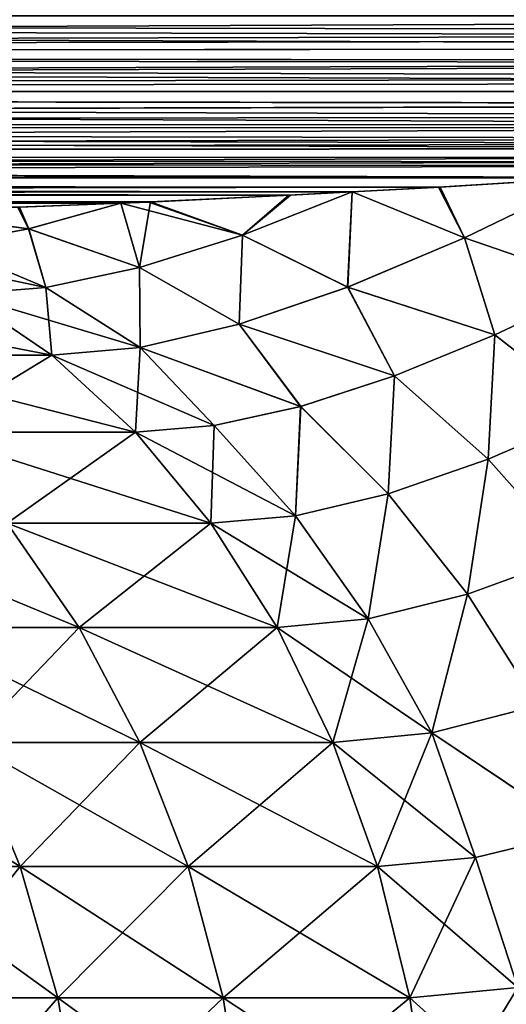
# Model space of a CAD drawing. Header units: metres. Extents: x -90 to 304, y -90 to 74.
# Tile 66 of 256: x -19.47 to -15.78, y -19.98 to -12.53. Entities that reach past the tile are written whole.
import ezdxf

# ---------------------------------------------------------------- set-up
doc = ezdxf.new("R2010")
doc.units = ezdxf.units.M
doc.layers.add('solid_21662050_350', color=7, linetype='CONTINUOUS')

msp = doc.modelspace()

# ---------------------------------------------------------------- linework, layer by layer
at = {"layer": 'solid_21662050_350'}
for points in [[(-1.429669, -12.625484, -22.494741), (-71.5, -12.5, -22.5), (0, -12.5, -22.5)], [(-2.804243, -12.746221, -22.479654), (-71.5, -12.790902, -22.471521), (-71.5, -12.5, -22.5)], [(-1.952635, -12.671449, -22.49017), (-2.804243, -12.746221, -22.479654), (-71.5, -12.5, -22.5)], [(-1.429669, -12.625484, -22.494741), (-1.952635, -12.671449, -22.49017), (-71.5, -12.5, -22.5)], [(-71.5, -12.792636, 22.471178), (-0.000087, -12.5, 22.5), (-35.750042, -12.5, 22.5)], [(-1.430704, -12.625574, 22.494734), (-0.000087, -12.5, 22.5), (-71.5, -12.792636, 22.471178)], [(-1.95264, -12.671448, 22.49017), (-1.430704, -12.625574, 22.494734), (-71.5, -12.792636, 22.471178)], [(-2.806267, -12.746397, 22.479624), (-1.95264, -12.671448, 22.49017), (-71.5, -12.792636, 22.471178)], [(-2.804243, -12.746221, -22.479654), (-3.890333, -12.841207, -22.460678), (-71.5, -12.790902, -22.471521)], [(-3.890376, -12.841208, 22.460676), (-2.806267, -12.746397, 22.479624), (-71.5, -12.792636, 22.471178)], [(-5.822329, -13.007859, -22.411409), (-71.5, -13.072664, -22.386383), (-71.5, -12.790902, -22.471521)], [(-5.385369, -12.970503, -22.424299), (-5.822329, -13.007859, -22.411409), (-71.5, -12.790902, -22.471521)], [(-4.123721, -12.861531, -22.45578), (-5.385369, -12.970503, -22.424299), (-71.5, -12.790902, -22.471521)], [(-3.890333, -12.841207, -22.460678), (-4.123721, -12.861531, -22.45578), (-71.5, -12.790902, -22.471521)], [(-3.890376, -12.841208, 22.460676), (-71.5, -12.792636, 22.471178), (-71.5, -13.074297, 22.385706)], [(-4.12669, -12.861789, 22.455715), (-3.890376, -12.841208, 22.460676), (-71.5, -13.074297, 22.385706)], [(-5.389222, -12.970833, 22.424191), (-4.12669, -12.861789, 22.455715), (-71.5, -13.074297, 22.385706)], [(-5.822307, -13.007856, 22.411411), (-5.389222, -12.970833, 22.424191), (-71.5, -13.074297, 22.385706)], [(-6.596613, -13.073556, 22.386013), (-5.822307, -13.007856, 22.411411), (-71.5, -13.074297, 22.385706)], [(-5.822329, -13.007859, -22.411409), (-6.591923, -13.073162, -22.386177), (-71.5, -13.072664, -22.386383)], [(-9.633051, -13.323878, -22.253485), (-71.5, -13.332376, -22.247858), (-71.5, -13.072664, -22.386383)], [(-8.86525, -13.261973, -22.292051), (-9.633051, -13.323878, -22.253485), (-71.5, -13.072664, -22.386383)], [(-7.751581, -13.170358, -22.341871), (-8.86525, -13.261973, -22.292051), (-71.5, -13.072664, -22.386383)], [(-7.733793, -13.168879, -22.342609), (-7.751581, -13.170358, -22.341871), (-71.5, -13.072664, -22.386383)], [(-6.591923, -13.073162, -22.386177), (-7.733793, -13.168879, -22.342609), (-71.5, -13.072664, -22.386383)], [(-7.733867, -13.16888, 22.342609), (-6.596613, -13.073556, 22.386013), (-71.5, -13.074297, 22.385706)], [(-7.733867, -13.16888, 22.342609), (-71.5, -13.074297, 22.385706), (-71.5, -13.333845, 22.246878)], [(-7.757115, -13.170815, 22.341644), (-7.733867, -13.16888, 22.342609), (-71.5, -13.333845, 22.246878)], [(-8.871654, -13.262491, 22.291746), (-7.757115, -13.170815, 22.341644), (-71.5, -13.333845, 22.246878)], [(-9.633096, -13.323879, 22.253485), (-8.871654, -13.262491, 22.291746), (-71.5, -13.333845, 22.246878)], [(-9.633051, -13.323878, -22.253485), (-9.932024, -13.347687, -22.237509), (-71.5, -13.332376, -22.247858)], [(-9.939301, -13.348262, 22.237114), (-9.633096, -13.323879, 22.253485), (-71.5, -13.333845, 22.246878)], [(-11.94187, -13.502824, -22.115501), (-71.5, -13.560035, -22.061285), (-71.5, -13.332376, -22.247858)], [(-11.505978, -13.469997, -22.144161), (-11.94187, -13.502824, -22.115501), (-71.5, -13.332376, -22.247858)], [(-10.957381, -13.42799, -22.178488), (-11.505978, -13.469997, -22.144161), (-71.5, -13.332376, -22.247858)], [(-9.932024, -13.347687, -22.237509), (-10.957381, -13.42799, -22.178488), (-71.5, -13.332376, -22.247858)], [(-9.939301, -13.348262, 22.237114), (-71.5, -13.333845, 22.246878), (-71.5, -13.561285, 22.060036)], [(-10.965538, -13.428617, 22.177994), (-9.939301, -13.348262, 22.237114), (-71.5, -13.561285, 22.060036)], [(-11.50598, -13.469995, 22.144163), (-10.965538, -13.428617, 22.177994), (-71.5, -13.561285, 22.060036)], [(-11.950951, -13.503502, 22.114891), (-11.50598, -13.469995, 22.144163), (-71.5, -13.561285, 22.060036)], [(-11.94187, -13.502824, -22.115501), (-12.884942, -13.572041, -22.049156), (-71.5, -13.560035, -22.061285)], [(-12.89495, -13.572762, 22.04842), (-11.950951, -13.503502, 22.114891), (-71.5, -13.561285, 22.060036)], [(-15.161999, -13.727023, -21.862795), (-71.5, -13.746877, -21.833845), (-71.5, -13.560035, -22.061285)], [(-15.077919, -13.72166, -21.870373), (-15.161999, -13.727023, -21.862795), (-71.5, -13.560035, -22.061285)], [(-13.790432, -13.635927, -21.979628), (-15.077919, -13.72166, -21.870373), (-71.5, -13.560035, -22.061285)], [(-13.349375, -13.605144, -22.014227), (-13.790432, -13.635927, -21.979628), (-71.5, -13.560035, -22.061285)], [(-12.884942, -13.572041, -22.049156), (-13.349375, -13.605144, -22.014227), (-71.5, -13.560035, -22.061285)], [(-12.89495, -13.572762, 22.04842), (-71.5, -13.561285, 22.060036), (-71.5, -13.747859, 21.832376)], [(-13.34939, -13.605145, 22.014225), (-12.89495, -13.572762, 22.04842), (-71.5, -13.747859, 21.832376)], [(-13.80125, -13.636674, 21.97876), (-13.34939, -13.605145, 22.014225), (-71.5, -13.747859, 21.832376)], [(-15.089681, -13.72241, 21.869318), (-13.80125, -13.636674, 21.97876), (-71.5, -13.747859, 21.832376)], [(-15.16174, -13.727005, 21.86282), (-15.089681, -13.72241, 21.869318), (-71.5, -13.747859, 21.832376)], [(-16.297667, -13.796242, 21.754824), (-15.16174, -13.727005, 21.86282), (-71.5, -13.747859, 21.832376)], [(-15.161999, -13.727023, -21.862795), (-16.28525, -13.795522, -21.756058), (-71.5, -13.746877, -21.833845)], [(-17.417028, -13.857754, -21.637577), (-71.5, -13.885707, -21.574297), (-71.5, -13.746877, -21.833845)], [(-16.950846, -13.833031, -21.687773), (-17.417028, -13.857754, -21.637577), (-71.5, -13.746877, -21.833845)], [(-16.28525, -13.795522, -21.756058), (-16.950846, -13.833031, -21.687773), (-71.5, -13.746877, -21.833845)], [(-16.297667, -13.796242, 21.754824), (-71.5, -13.747859, 21.832376), (-71.5, -13.886382, 21.572664)], [(-16.100563, -14.181143, 21.150038), (-15.16174, -13.727005, 21.86282), (-16.297667, -13.796242, 21.754824)], [(-16.100512, -14.181116, -21.150082), (-16.28525, -13.795522, -21.756058), (-15.161999, -13.727023, -21.862795)], [(-16.100563, -14.181143, 21.150038), (-15.067021, -14.534826, 20.831646), (-15.16174, -13.727005, 21.86282)], [(-16.100512, -14.181116, -21.150082), (-15.161999, -13.727023, -21.862795), (-15.066935, -14.534785, -20.831709)], [(-16.950953, -13.833037, 21.687759), (-16.297667, -13.796242, 21.754824), (-71.5, -13.886382, 21.572664)], [(-17.429749, -13.858414, 21.636169), (-16.950953, -13.833037, 21.687759), (-71.5, -13.886382, 21.572664)], [(-17.781519, -14.160341, 20.973366), (-16.950953, -13.833037, 21.687759), (-17.429749, -13.858414, 21.636169)], [(-17.781519, -14.160341, 20.973366), (-16.984737, -14.554173, 20.414825), (-16.950953, -13.833037, 21.687759)], [(-17.781446, -14.160313, -20.973429), (-17.417028, -13.857754, -21.637577), (-16.950846, -13.833031, -21.687773)], [(-17.781446, -14.160313, -20.973429), (-16.950846, -13.833031, -21.687773), (-16.984631, -14.554128, -20.414917)], [(-16.100563, -14.181143, 21.150038), (-16.950953, -13.833037, 21.687759), (-16.984737, -14.554173, 20.414825)], [(-16.984631, -14.554128, -20.414917), (-16.950846, -13.833031, -21.687773), (-16.100512, -14.181116, -21.150082)], [(-16.100563, -14.181143, 21.150038), (-16.297667, -13.796242, 21.754824), (-16.950953, -13.833037, 21.687759)], [(-16.100512, -14.181116, -21.150082), (-16.950846, -13.833031, -21.687773), (-16.28525, -13.795522, -21.756058)], [(-17.417028, -13.857754, -21.637577), (-18.477041, -13.908555, -21.515726), (-71.5, -13.885707, -21.574297)], [(-18.489809, -13.909122, 21.514174), (-17.429749, -13.858414, 21.636169), (-71.5, -13.886382, 21.572664)], [(-18.701244, -13.91822, -21.488522), (-19.466784, -13.947978, -21.391611), (-71.5, -13.885707, -21.574297)], [(-18.477041, -13.908555, -21.515726), (-18.701244, -13.91822, -21.488522), (-71.5, -13.885707, -21.574297)], [(-18.489809, -13.909122, 21.514174), (-71.5, -13.886382, 21.572664), (-71.5, -13.971521, 21.290901)], [(-18.700949, -13.918213, 21.488543), (-18.489809, -13.909122, 21.514174), (-71.5, -13.971521, 21.290901)], [(-19.480129, -13.948451, 21.389858), (-18.700949, -13.918213, 21.488543), (-71.5, -13.971521, 21.290901)], [(-19.398054, -14.111779, 20.827755), (-18.700949, -13.918213, 21.488543), (-19.480129, -13.948451, 21.389858)], [(-19.397974, -14.111762, -20.827848), (-19.466784, -13.947978, -21.391611), (-18.701244, -13.91822, -21.488522)], [(-19.398054, -14.111779, 20.827755), (-18.559231, -14.404093, 20.256226), (-18.700949, -13.918213, 21.488543)], [(-19.397974, -14.111762, -20.827848), (-18.701244, -13.91822, -21.488522), (-18.559105, -14.404054, -20.256359)], [(-18.559105, -14.404054, -20.256359), (-18.701244, -13.91822, -21.488522), (-18.477041, -13.908555, -21.515726)], [(-17.781519, -14.160341, 20.973366), (-18.489809, -13.909122, 21.514174), (-18.700949, -13.918213, 21.488543)], [(-17.781519, -14.160341, 20.973366), (-18.700949, -13.918213, 21.488543), (-18.559231, -14.404093, 20.256226)], [(-18.559105, -14.404054, -20.256359), (-18.477041, -13.908555, -21.515726), (-17.781446, -14.160313, -20.973429)], [(-17.781519, -14.160341, 20.973366), (-17.429749, -13.858414, 21.636169), (-18.489809, -13.909122, 21.514174)], [(-17.781446, -14.160313, -20.973429), (-18.477041, -13.908555, -21.515726), (-17.417028, -13.857754, -21.637577)], [(-19.398054, -14.111779, 20.827755), (-20.410049, -13.976792, 21.262838), (-20.423258, -13.977126, 21.260956)], [(-19.398054, -14.111779, 20.827755), (-20.423258, -13.977126, 21.260956), (-20.042393, -14.230373, 20.185209)], [(-19.398054, -14.111779, 20.827755), (-19.480129, -13.948451, 21.389858), (-20.410049, -13.976792, 21.262838)], [(-19.397974, -14.111762, -20.827848), (-20.397713, -13.976488, -21.264544), (-19.466784, -13.947978, -21.391611)], [(-20.04237, -14.23034, -20.185202), (-20.397713, -13.976488, -21.264544), (-19.397974, -14.111762, -20.827848)], [(-19.398054, -14.111779, 20.827755), (-20.042393, -14.230373, 20.185209), (-19.269072, -14.554794, 19.555994)], [(-20.04237, -14.23034, -20.185202), (-19.397974, -14.111762, -20.827848), (-19.269009, -14.554759, -19.55603)], [(-19.398054, -14.111779, 20.827755), (-19.269072, -14.554794, 19.555994), (-18.559231, -14.404093, 20.256226)], [(-19.397974, -14.111762, -20.827848), (-18.559105, -14.404054, -20.256359), (-19.269009, -14.554759, -19.55603)], [(-17.781519, -14.160341, 20.973366), (-18.559231, -14.404093, 20.256226), (-17.805159, -14.833936, 19.671862)], [(-18.559105, -14.404054, -20.256359), (-17.781446, -14.160313, -20.973429), (-17.805006, -14.833886, -19.672016)], [(-17.781519, -14.160341, 20.973366), (-17.805159, -14.833936, 19.671862), (-16.984737, -14.554173, 20.414825)], [(-17.781446, -14.160313, -20.973429), (-16.984631, -14.554128, -20.414917), (-17.805006, -14.833886, -19.672016)], [(-16.100563, -14.181143, 21.150038), (-16.984737, -14.554173, 20.414825), (-15.87061, -14.913428, 20.202131)], [(-16.984631, -14.554128, -20.414917), (-16.100512, -14.181116, -21.150082), (-15.870485, -14.913376, -20.202232)], [(-16.100563, -14.181143, 21.150038), (-15.87061, -14.913428, 20.202131), (-15.067021, -14.534826, 20.831646)], [(-16.100512, -14.181116, -21.150082), (-15.066935, -14.534785, -20.831709), (-15.870485, -14.913376, -20.202232)], [(-20.042393, -14.230373, 20.185209), (-20.624012, -14.27016, 19.580639), (-19.269072, -14.554794, 19.555994)], [(-19.269072, -14.554794, 19.555994), (-20.624012, -14.27016, 19.580639), (-19.904398, -14.605762, 18.897429)], [(-20.04237, -14.23034, -20.185202), (-19.269009, -14.554759, -19.55603), (-19.904394, -14.605762, -18.897434)], [(-18.559231, -14.404093, 20.256226), (-19.269072, -14.554794, 19.555994), (-18.553782, -15.008532, 18.941277)], [(-19.269009, -14.554759, -19.55603), (-18.559105, -14.404054, -20.256359), (-18.553694, -15.008497, -18.941341)], [(-18.559231, -14.404093, 20.256226), (-18.553782, -15.008532, 18.941277), (-17.805159, -14.833936, 19.671862)], [(-18.559105, -14.404054, -20.256359), (-17.805006, -14.833886, -19.672016), (-18.553694, -15.008497, -18.941341)], [(-19.269072, -14.554794, 19.555994), (-19.904398, -14.605762, 18.897429), (-18.553782, -15.008532, 18.941277)], [(-19.269009, -14.554759, -19.55603), (-19.222748, -15.068135, -18.250273), (-19.904394, -14.605762, -18.897434)], [(-19.269009, -14.554759, -19.55603), (-18.553694, -15.008497, -18.941341), (-19.222748, -15.068135, -18.250273)], [(-16.984737, -14.554173, 20.414825), (-17.805159, -14.833936, 19.671862), (-16.63014, -15.223226, 19.556818)], [(-17.805006, -14.833886, -19.672016), (-16.984631, -14.554128, -20.414917), (-16.629984, -15.223168, -19.556953)], [(-16.984737, -14.554173, 20.414825), (-16.63014, -15.223226, 19.556818), (-15.87061, -14.913428, 20.202131)], [(-16.984631, -14.554128, -20.414917), (-15.870485, -14.913376, -20.202232), (-16.629984, -15.223168, -19.556953)], [(-15.067021, -14.534826, 20.831646), (-15.87061, -14.913428, 20.202131), (-15.115341, -15.50558, 19.78175)], [(-15.870485, -14.913376, -20.202232), (-15.066935, -14.534785, -20.831709), (-15.1152, -15.505515, -19.781862)], [(-21.606047, -14.605762, 16.925621), (-20.866127, -15.068135, 16.345985), (-19.222754, -15.068135, 18.250267)], [(-19.904398, -14.605762, 18.897429), (-21.606047, -14.605762, 16.925621), (-19.222754, -15.068135, 18.250267)], [(-19.904394, -14.605762, -18.897434), (-19.222748, -15.068135, -18.250273), (-20.866121, -15.068135, -16.345993)], [(-18.553782, -15.008532, 18.941277), (-19.904398, -14.605762, 18.897429), (-19.222754, -15.068135, 18.250267)], [(-17.805159, -14.833936, 19.671862), (-18.553782, -15.008532, 18.941277), (-17.340372, -15.455057, 18.90624)], [(-18.553694, -15.008497, -18.941341), (-17.805006, -14.833886, -19.672016), (-17.3402, -15.455009, -18.906418)], [(-17.805159, -14.833936, 19.671862), (-17.340372, -15.455057, 18.90624), (-16.63014, -15.223226, 19.556818)], [(-17.805006, -14.833886, -19.672016), (-16.629984, -15.223168, -19.556953), (-17.3402, -15.455009, -18.906418)], [(-15.87061, -14.913428, 20.202131), (-16.63014, -15.223226, 19.556818), (-15.921393, -15.853539, 19.117691)], [(-16.629984, -15.223168, -19.556953), (-15.870485, -14.913376, -20.202232), (-15.921226, -15.853472, -19.117834)], [(-15.87061, -14.913428, 20.202131), (-15.921393, -15.853539, 19.117691), (-15.115341, -15.50558, 19.78175)], [(-15.870485, -14.913376, -20.202232), (-15.1152, -15.505515, -19.781862), (-15.921226, -15.853472, -19.117834)], [(-18.553782, -15.008532, 18.941277), (-19.222754, -15.068135, 18.250267), (-17.995745, -15.599765, 18.264515)], [(-18.553694, -15.008497, -18.941341), (-18.590757, -15.649352, -17.650253), (-19.222748, -15.068135, -18.250273)], [(-18.553694, -15.008497, -18.941341), (-17.99567, -15.599732, -18.264561), (-18.590757, -15.649352, -17.650253)], [(-18.553782, -15.008532, 18.941277), (-17.995745, -15.599765, 18.264515), (-17.340372, -15.455057, 18.90624)], [(-18.553694, -15.008497, -18.941341), (-17.3402, -15.455009, -18.906418), (-17.99567, -15.599732, -18.264561)], [(-20.866127, -15.068135, 16.345985), (-20.180107, -15.649351, 15.808575), (-18.590765, -15.649351, 17.650248)], [(-19.222754, -15.068135, 18.250267), (-20.866127, -15.068135, 16.345985), (-18.590765, -15.649351, 17.650248)], [(-20.866121, -15.068135, -16.345993), (-19.222748, -15.068135, -18.250273), (-20.180101, -15.649352, -15.808582)], [(-19.222748, -15.068135, -18.250273), (-18.590757, -15.649352, -17.650253), (-20.180101, -15.649352, -15.808582)], [(-17.995745, -15.599765, 18.264515), (-19.222754, -15.068135, 18.250267), (-18.590765, -15.649351, 17.650248)], [(-16.63014, -15.223226, 19.556818), (-17.340372, -15.455057, 18.90624), (-16.678251, -16.116297, 18.440512)], [(-17.3402, -15.455009, -18.906418), (-16.629984, -15.223168, -19.556953), (-16.678062, -16.116243, -18.440699)], [(-16.63014, -15.223226, 19.556818), (-16.678251, -16.116297, 18.440512), (-15.921393, -15.853539, 19.117691)], [(-16.629984, -15.223168, -19.556953), (-15.921226, -15.853472, -19.117834), (-16.678062, -16.116243, -18.440699)], [(-17.340372, -15.455057, 18.90624), (-17.995745, -15.599765, 18.264515), (-17.379673, -16.282032, 17.764187)], [(-17.99567, -15.599732, -18.264561), (-17.3402, -15.455009, -18.906418), (-17.379585, -16.282, -17.76425)], [(-17.340372, -15.455057, 18.90624), (-17.379673, -16.282032, 17.764187), (-16.678251, -16.116297, 18.440512)], [(-17.3402, -15.455009, -18.906418), (-16.678062, -16.116243, -18.440699), (-17.379585, -16.282, -17.76425)], [(-15.115341, -15.50558, 19.78175), (-15.921393, -15.853539, 19.117691), (-15.273046, -16.583166, 18.748238)], [(-15.921226, -15.853472, -19.117834), (-15.1152, -15.505515, -19.781862), (-15.272861, -16.58309, -18.748388)], [(-17.995745, -15.599765, 18.264515), (-18.590765, -15.649351, 17.650248), (-17.379673, -16.282032, 17.764187)], [(-17.99567, -15.599732, -18.264561), (-18.019257, -16.339447, -17.107666), (-18.590757, -15.649352, -17.650253)], [(-17.99567, -15.599732, -18.264561), (-17.379585, -16.282, -17.76425), (-18.019257, -16.339447, -17.107666)], [(-20.180107, -15.649351, 15.808575), (-19.559748, -16.339447, 15.3226), (-18.019264, -16.339447, 17.107658)], [(-18.590765, -15.649351, 17.650248), (-20.180107, -15.649351, 15.808575), (-18.019264, -16.339447, 17.107658)], [(-20.180101, -15.649352, -15.808582), (-18.590757, -15.649352, -17.650253), (-19.559742, -16.339447, -15.322608)], [(-18.590757, -15.649352, -17.650253), (-18.019257, -16.339447, -17.107666), (-19.559742, -16.339447, -15.322608)], [(-17.379673, -16.282032, 17.764187), (-18.590765, -15.649351, 17.650248), (-18.019264, -16.339447, 17.107658)], [(-15.921393, -15.853539, 19.117691), (-16.678251, -16.116297, 18.440512), (-16.077789, -16.875193, 18.046463)], [(-16.678062, -16.116243, -18.440699), (-15.921226, -15.853472, -19.117834), (-16.077581, -16.875132, -18.046661)], [(-15.921393, -15.853539, 19.117691), (-16.077789, -16.875193, 18.046463), (-15.273046, -16.583166, 18.748238)], [(-15.921226, -15.853472, -19.117834), (-15.272861, -16.58309, -18.748388), (-16.077581, -16.875132, -18.046661)], [(-16.678251, -16.116297, 18.440512), (-17.379673, -16.282032, 17.764187), (-16.828539, -17.061356, 17.334953)], [(-17.379585, -16.282, -17.76425), (-16.678062, -16.116243, -18.440699), (-16.828438, -17.061325, -17.335032)], [(-16.678251, -16.116297, 18.440512), (-16.828539, -17.061356, 17.334953), (-16.077789, -16.875193, 18.046463)], [(-16.678062, -16.116243, -18.440699), (-16.077581, -16.875132, -18.046661), (-16.828438, -17.061325, -17.335032)], [(-17.379673, -16.282032, 17.764187), (-18.019264, -16.339447, 17.107658), (-16.828539, -17.061356, 17.334953)], [(-17.379585, -16.282, -17.76425), (-17.518044, -17.126589, -16.631809), (-18.019257, -16.339447, -17.107666)], [(-17.379585, -16.282, -17.76425), (-16.828438, -17.061325, -17.335032), (-17.518044, -17.126589, -16.631809)], [(-20.924093, -16.339447, 13.399559), (-20.342081, -17.126589, 13.026845), (-19.015686, -17.126589, 14.896397)], [(-19.559748, -16.339447, 15.3226), (-20.924093, -16.339447, 13.399559), (-19.015686, -17.126589, 14.896397)], [(-19.559742, -16.339447, -15.322608), (-19.01568, -17.126589, -14.896403), (-20.342075, -17.126589, -13.026853)], [(-19.559748, -16.339447, 15.3226), (-19.015686, -17.126589, 14.896397), (-17.518051, -17.126589, 16.631802)], [(-18.019264, -16.339447, 17.107658), (-19.559748, -16.339447, 15.3226), (-17.518051, -17.126589, 16.631802)], [(-19.559742, -16.339447, -15.322608), (-18.019257, -16.339447, -17.107666), (-19.01568, -17.126589, -14.896403)], [(-18.019257, -16.339447, -17.107666), (-17.518044, -17.126589, -16.631809), (-19.01568, -17.126589, -14.896403)], [(-16.828539, -17.061356, 17.334953), (-18.019264, -16.339447, 17.107658), (-17.518051, -17.126589, 16.631802)], [(-15.273046, -16.583166, 18.748238), (-16.077789, -16.875193, 18.046463), (-15.543101, -17.717754, 17.736725)], [(-16.077581, -16.875132, -18.046661), (-15.272861, -16.58309, -18.748388), (-15.542873, -17.717688, -17.736935)], [(-16.077789, -16.875193, 18.046463), (-16.828539, -17.061356, 17.334953), (-16.348902, -17.924126, 16.987072)], [(-16.828438, -17.061325, -17.335032), (-16.077581, -16.875132, -18.046661), (-16.348785, -17.924097, -16.987165)], [(-16.077789, -16.875193, 18.046463), (-16.348902, -17.924126, 16.987072), (-15.543101, -17.717754, 17.736725)], [(-16.077581, -16.875132, -18.046661), (-15.542873, -17.717688, -17.736935), (-16.348785, -17.924097, -16.987165)], [(-20.342081, -17.126589, 13.026845), (-19.851665, -17.997282, 12.71279), (-18.557247, -17.997282, 14.537269)], [(-19.015686, -17.126589, 14.896397), (-20.342081, -17.126589, 13.026845), (-18.557247, -17.997282, 14.537269)], [(-20.342075, -17.126589, -13.026853), (-19.01568, -17.126589, -14.896403), (-19.85166, -17.997282, -12.712796)], [(-19.01568, -17.126589, -14.896403), (-18.557241, -17.997282, -14.537275), (-19.85166, -17.997282, -12.712796)], [(-19.015686, -17.126589, 14.896397), (-18.557247, -17.997282, 14.537269), (-17.095718, -17.997282, 16.230837)], [(-17.518051, -17.126589, 16.631802), (-19.015686, -17.126589, 14.896397), (-17.095718, -17.997282, 16.230837)], [(-19.01568, -17.126589, -14.896403), (-17.518044, -17.126589, -16.631809), (-18.557241, -17.997282, -14.537275)], [(-17.518044, -17.126589, -16.631809), (-17.095711, -17.997284, -16.230843), (-18.557241, -17.997282, -14.537275)], [(-16.828539, -17.061356, 17.334953), (-17.518051, -17.126589, 16.631802), (-16.348902, -17.924126, 16.987072)], [(-16.348902, -17.924126, 16.987072), (-17.518051, -17.126589, 16.631802), (-17.095718, -17.997282, 16.230837)], [(-16.828438, -17.061325, -17.335032), (-17.095711, -17.997284, -16.230843), (-17.518044, -17.126589, -16.631809)], [(-16.828438, -17.061325, -17.335032), (-16.348785, -17.924097, -16.987165), (-17.095711, -17.997284, -16.230843)], [(-15.543101, -17.717754, 17.736725), (-16.348902, -17.924126, 16.987072), (-15.227018, -18.675556, 17.391117)], [(-16.348785, -17.924097, -16.987165), (-15.542873, -17.717688, -17.736935), (-15.226768, -18.675491, -17.391348)], [(-16.348902, -17.924126, 16.987072), (-17.095718, -17.997282, 16.230837), (-16.016888, -18.868021, 16.661198)], [(-16.348785, -17.924097, -16.987165), (-16.759501, -18.936602, -15.91164), (-17.095711, -17.997284, -16.230843)], [(-16.348785, -17.924097, -16.987165), (-16.016779, -18.868, -16.661282), (-16.759501, -18.936602, -15.91164)], [(-16.348902, -17.924126, 16.987072), (-16.016888, -18.868021, 16.661198), (-15.227018, -18.675556, 17.391117)], [(-16.348785, -17.924097, -16.987165), (-15.226768, -18.675491, -17.391348), (-16.016779, -18.868, -16.661282)], [(-20.967314, -17.997282, 10.773829), (-20.554962, -18.936602, 10.561947), (-19.461254, -18.936602, 12.462775)], [(-19.851665, -17.997282, 12.71279), (-20.967314, -17.997282, 10.773829), (-19.461254, -18.936602, 12.462775)], [(-19.85166, -17.997282, -12.712796), (-19.46125, -18.936602, -12.462782), (-20.554958, -18.936602, -10.561954)], [(-19.851665, -17.997282, 12.71279), (-19.461254, -18.936602, 12.462775), (-18.192293, -18.936602, 14.251374)], [(-18.557247, -17.997282, 14.537269), (-19.851665, -17.997282, 12.71279), (-18.192293, -18.936602, 14.251374)], [(-19.85166, -17.997282, -12.712796), (-18.557241, -17.997282, -14.537275), (-19.46125, -18.936602, -12.462782)], [(-18.557241, -17.997282, -14.537275), (-18.192289, -18.936602, -14.25138), (-19.46125, -18.936602, -12.462782)], [(-18.557247, -17.997282, 14.537269), (-18.192293, -18.936602, 14.251374), (-16.759506, -18.936602, 15.911635)], [(-17.095718, -17.997282, 16.230837), (-18.557247, -17.997282, 14.537269), (-16.759506, -18.936602, 15.911635)], [(-18.557241, -17.997282, -14.537275), (-17.095711, -17.997284, -16.230843), (-18.192289, -18.936602, -14.25138)], [(-17.095711, -17.997284, -16.230843), (-16.759501, -18.936602, -15.91164), (-18.192289, -18.936602, -14.25138)], [(-16.016888, -18.868021, 16.661198), (-17.095718, -17.997282, 16.230837), (-16.759506, -18.936602, 15.911635)], [(-15.227018, -18.675556, 17.391117), (-16.016888, -18.868021, 16.661198), (-15.698462, -19.851835, 16.498413)], [(-16.016779, -18.868, -16.661282), (-15.226768, -18.675491, -17.391348), (-15.698338, -19.851816, -16.49851)], [(-16.016888, -18.868021, 16.661198), (-16.759506, -18.936602, 15.911635), (-15.698462, -19.851835, 16.498413)], [(-16.016779, -18.868, -16.661282), (-16.515177, -19.92844, -15.679676), (-16.759501, -18.936602, -15.91164)], [(-16.016779, -18.868, -16.661282), (-15.698338, -19.851816, -16.49851), (-16.515177, -19.92844, -15.679676)], [(-20.554962, -18.936602, 10.561947), (-20.255306, -19.92844, 10.407973), (-19.177542, -19.92844, 12.281091)], [(-19.461254, -18.936602, 12.462775), (-20.554962, -18.936602, 10.561947), (-19.177542, -19.92844, 12.281091)], [(-20.554958, -18.936602, -10.561954), (-19.46125, -18.936602, -12.462782), (-20.255302, -19.92844, -10.407978)], [(-19.46125, -18.936602, -12.462782), (-19.177538, -19.92844, -12.281096), (-20.255302, -19.92844, -10.407978)], [(-19.461254, -18.936602, 12.462775), (-19.177542, -19.92844, 12.281091), (-17.92708, -19.92844, 14.043615)], [(-18.192293, -18.936602, 14.251374), (-19.461254, -18.936602, 12.462775), (-17.92708, -19.92844, 14.043615)], [(-19.46125, -18.936602, -12.462782), (-18.192289, -18.936602, -14.25138), (-19.177538, -19.92844, -12.281096)], [(-18.192289, -18.936602, -14.25138), (-17.927076, -19.92844, -14.043619), (-19.177538, -19.92844, -12.281096)], [(-18.192293, -18.936602, 14.251374), (-17.92708, -19.92844, 14.043615), (-16.515181, -19.92844, 15.679672)], [(-16.759506, -18.936602, 15.911635), (-18.192293, -18.936602, 14.251374), (-16.515181, -19.92844, 15.679672)], [(-18.192289, -18.936602, -14.25138), (-16.759501, -18.936602, -15.91164), (-17.927076, -19.92844, -14.043619)], [(-16.759501, -18.936602, -15.91164), (-16.515177, -19.92844, -15.679676), (-17.927076, -19.92844, -14.043619)], [(-15.698462, -19.851835, 16.498413), (-16.759506, -18.936602, 15.911635), (-16.515181, -19.92844, 15.679672)], [(-15.698462, -19.851835, 16.498413), (-16.515181, -19.92844, 15.679672), (-15.468395, -20.871058, 16.433891)], [(-15.698338, -19.851816, -16.49851), (-16.366926, -20.955795, -15.538926), (-16.515177, -19.92844, -15.679676)], [(-15.698338, -19.851816, -16.49851), (-15.468256, -20.871038, -16.434002), (-16.366926, -20.955795, -15.538926)], [(-20.255306, -19.92844, 10.407973), (-20.073481, -20.955795, 10.314547), (-19.005392, -20.955795, 12.170851)], [(-19.177542, -19.92844, 12.281091), (-20.255306, -19.92844, 10.407973), (-19.005392, -20.955795, 12.170851)], [(-20.255302, -19.92844, -10.407978), (-19.177538, -19.92844, -12.281096), (-20.073479, -20.955795, -10.314549)], [(-19.177538, -19.92844, -12.281096), (-19.00539, -20.955795, -12.170853), (-20.073479, -20.955795, -10.314549)], [(-19.177542, -19.92844, 12.281091), (-19.005392, -20.955795, 12.170851), (-17.766153, -20.955795, 13.917553)], [(-17.92708, -19.92844, 14.043615), (-19.177542, -19.92844, 12.281091), (-17.766153, -20.955795, 13.917553)], [(-19.177538, -19.92844, -12.281096), (-17.927076, -19.92844, -14.043619), (-19.00539, -20.955795, -12.170853)], [(-17.927076, -19.92844, -14.043619), (-17.766151, -20.955795, -13.917555), (-19.00539, -20.955795, -12.170853)], [(-17.92708, -19.92844, 14.043615), (-17.766153, -20.955795, 13.917553), (-16.366928, -20.955795, 15.538924)], [(-16.515181, -19.92844, 15.679672), (-17.92708, -19.92844, 14.043615), (-16.366928, -20.955795, 15.538924)], [(-17.927076, -19.92844, -14.043619), (-16.515177, -19.92844, -15.679676), (-17.766151, -20.955795, -13.917555)], [(-16.515177, -19.92844, -15.679676), (-16.366926, -20.955795, -15.538926), (-17.766151, -20.955795, -13.917555)], [(-15.468395, -20.871058, 16.433891), (-16.515181, -19.92844, 15.679672), (-16.366928, -20.955795, 15.538924)]]:
    msp.add_3dface(points, dxfattribs=at)

doc.saveas('drawing.dxf')
